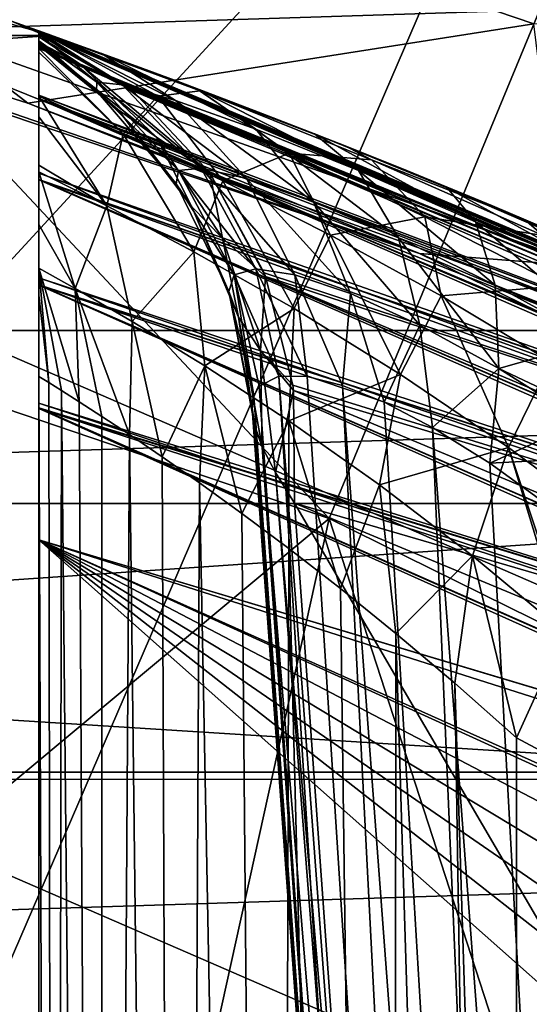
# Model space of a CAD drawing. Header units: metres. Extents: x -25 to 31, y -154 to 31.
# Tile 80 of 110: x 6 to 7, y 15 to 17. Entities that reach past the tile are written whole.
import ezdxf

# ---------------------------------------------------------------- set-up
doc = ezdxf.new("R2010")
doc.units = ezdxf.units.M
doc.layers.add('solid_FIT-WB-M-WASTE', color=7, linetype='CONTINUOUS')

msp = doc.modelspace()

# ---------------------------------------------------------------- linework, layer by layer
at = {"layer": 'solid_FIT-WB-M-WASTE'}
for points in [[(2.257359, 6.5, 155.550003), (5.179343, 19.834927, 155.550003), (7.663042, 19.01388, 155.550003)], [(5.810044, 16.348265, 125), (5.111654, 19.07704, 125), (7.557984, 18.246626, 125)], [(2.257359, 6.5, 155.550003), (7.663042, 19.01388, 155.550003), (10.022118, 17.883154, 155.550003)], [(7.982016, 15.404863, 125), (5.810044, 16.348265, 125), (7.557984, 18.246626, 125)], [(2.257359, 6.5, 155.550003), (10.022118, 17.883154, 155.550003), (12.21831, 16.460951, 155.550003)], [(4.468946, 16.677183, 134.485275), (6.607516, 15.951195, 134.485275), (4.79367, 17.888985, 132.286728)], [(6.607516, 15.951195, 134.485275), (7.087634, 17.110245, 132.286728), (4.79367, 17.888985, 132.286728)], [(4.75843, 17.758535, 119), (7.035678, 16.985508, 119), (9.874989, 17.104008, 119)], [(5.977601, 16.819357, 118.073357), (7.035678, 16.985508, 119), (4.75843, 17.758535, 119)], [(4.815895, 17.188066, 118.073357), (5.977601, 16.819357, 118.073357), (4.75843, 17.758535, 119)], [(6.027803, 16.960703, 92.5), (3.662181, 17.623518, 92.5), (-6.027813, 16.960701, 92.5)], [(6.027803, 16.960703, 92.5), (5.942957, 16.990623, 112), (3.662181, 17.623518, 92.5)], [(4.841361, 17.297005, 112.273865), (6.79702, 16.505241, 112.526779), (4.596361, 17.248072, 112.526779)], [(4.841361, 17.297005, 112.273865), (7.149317, 16.477634, 112.273865), (6.79702, 16.505241, 112.526779)], [(5.942957, 16.990623, 112), (7.149317, 16.477634, 112.273865), (4.841361, 17.297005, 112.273865)], [(4.596361, 17.248072, 112.526779), (6.79702, 16.505241, 112.526779), (4.815895, 17.188066, 118.073357)], [(-13.891693, 16.343906, 158.550003), (12.816263, 17.200171, 158.550003), (-12.816052, 17.200329, 158.550003)], [(-13.891693, 16.343906, 158.550003), (13.891881, 16.343748, 158.550003), (12.816263, 17.200171, 158.550003)], [(6.79702, 16.505241, 112.526779), (5.977601, 16.819357, 118.073357), (4.815895, 17.188066, 118.073357)], [(6.607516, 15.951195, 134.485275), (8.633031, 14.952279, 134.485275), (7.087634, 17.110245, 132.286728)], [(20.144451, 14.635951, -5), (-20.144436, 14.635973, -5), (-18.151312, 17.045227, -5)], [(20.144451, 14.635951, -5), (-18.151312, 17.045227, -5), (18.151327, 17.045212, -5)], [(5.942957, 16.990623, 112), (8.195437, 16.026066, 112), (7.149317, 16.477634, 112.273865)], [(6.027803, 16.960703, 92.5), (8.195437, 16.026066, 112), (5.942957, 16.990623, 112)], [(5.977601, 16.819357, 118.073357), (7.11145, 16.372227, 118.073357), (7.035678, 16.985508, 119)], [(6, 16.97057, 27.882502), (6, 16.970562, 64), (6, 7.5, 21.297073)], [(6, 16.969774, 27.779026), (6, 16.97057, 27.882502), (6, 7.5, 21.297073)], [(7.890451, 16.178404, 32.735973), (6, 16.970562, 64), (6, 16.97057, 27.882502)], [(6, 16.967407, 27.678593), (6, 16.97057, 27.882502), (6, 16.969774, 27.779026)], [(7.890451, 16.178404, 32.735973), (6, 16.97057, 27.882502), (6, 16.967407, 27.678593)], [(6, 16.970564, 25.953226), (6, 7.832407, 16.241262), (6, 7.5, 15.323547)], [(6, 16.970562, 9.990711), (6, 16.970564, 25.953226), (6, 7.5, 15.323547)], [(6, 16.970564, 25.953226), (6, 8.095689, 17.126072), (6, 7.832407, 16.241262)], [(6, 16.970564, 25.953226), (6, 8.281941, 17.921276), (6, 8.095689, 17.126072)], [(6, 16.970564, 25.953226), (6, 8.397503, 18.59774), (6, 8.281941, 17.921276)], [(6, 16.970564, 25.953226), (6, 8.456539, 19.151047), (6, 8.397503, 18.59774)], [(6, 16.970564, 25.953226), (6, 8.47481, 19.610033), (6, 8.456539, 19.151047)], [(6, 16.970564, 25.953226), (6, 8.462421, 19.986973), (6, 8.47481, 19.610033)], [(6, 16.970564, 25.953226), (6, 8.428571, 20.285849), (6, 8.462421, 19.986973)], [(6, 16.970564, 25.953226), (6, 8.380557, 20.523214), (6, 8.428571, 20.285849)], [(6, 16.970564, 25.953226), (6, 8.323871, 20.710522), (6, 8.380557, 20.523214)], [(6, 16.970564, 25.953226), (6, 8.262062, 20.858238), (6, 8.323871, 20.710522)], [(6, 16.970564, 25.953226), (6, 8.197357, 20.974804), (6, 8.262062, 20.858238)], [(6, 16.970564, 25.953226), (6, 8.131345, 21.066399), (6, 8.197357, 20.974804)], [(6, 16.970564, 25.953226), (6, 8.064062, 21.138859), (6, 8.131345, 21.066399)], [(6, 16.970564, 25.953226), (6, 7.99537, 21.195856), (6, 8.064062, 21.138859)], [(6, 16.970564, 25.953226), (6, 7.924429, 21.240139), (6, 7.99537, 21.195856)], [(6, 16.970564, 25.953226), (6, 7.850692, 21.273109), (6, 7.924429, 21.240139)], [(6, 16.970564, 25.953226), (6, 7.772758, 21.295694), (6, 7.850692, 21.273109)], [(6, 16.970564, 25.953226), (6, 7.689789, 21.307812), (6, 7.772758, 21.295694)], [(6, 16.970564, 25.953226), (6, 7.599678, 21.308838), (6, 7.689789, 21.307812)], [(6, 16.970564, 25.953226), (6, 7.5, 21.297073), (6, 7.599678, 21.308838)], [(6, 16.970564, 25.953226), (6, 16.969193, 26.060637), (6, 7.5, 21.297073)], [(6.094477, 16.936863, 25.801241), (6, 16.969193, 26.060637), (6, 16.970564, 25.953226)], [(6.297727, 16.862343, 10.200868), (6, 16.970564, 25.953226), (6, 16.970562, 9.990711)], [(6.094477, 16.936863, 25.801241), (6, 16.970564, 25.953226), (6.297727, 16.862343, 10.200868)], [(6, 7.5, 8.5), (6, 16.970562, 9.990711), (6, 7.5, 15.323547)], [(6, 16.970562, 64), (6, 16.936794, 64.250305), (6, 7.5, 21.297073)], [(8.058058, 16.095581, 64), (6, 16.936794, 64.250305), (6, 16.970562, 64)], [(7.890451, 16.178404, 32.735973), (8.002034, 16.123507, 33.023846), (6, 16.970562, 64)], [(8.058058, 16.095581, 64), (6, 16.970562, 64), (8.002034, 16.123507, 33.023846)], [(6, 7.5, 8.5), (6, 16.970282, 9.963357), (6, 16.970562, 9.990711)], [(6.337575, 16.845314, 10.152719), (6, 16.970562, 9.990711), (6, 16.970282, 9.963357)], [(6.337575, 16.845314, 10.152719), (6.297727, 16.862343, 10.200868), (6, 16.970562, 9.990711)], [(6, 7.5, 69.599998), (6, 16.970562, 75.5), (6, 16.936794, 75.750305)], [(8.252726, 15.996641, 75.5), (6, 16.936794, 75.750305), (6, 16.970562, 75.5)], [(6, 7.5, 69.599998), (6, 16.970562, 71), (6, 16.970562, 75.5)], [(8.058059, 16.095579, 71), (6, 16.970562, 75.5), (6, 16.970562, 71)], [(8.252726, 15.996641, 75.5), (6, 16.970562, 75.5), (8.058059, 16.095579, 71)], [(6, 16.93471, 70.74221), (6, 16.970562, 71), (6, 16.9368, 70.74971)], [(6, 7.5, 69.599998), (6, 16.9368, 70.74971), (6, 16.970562, 71)], [(8.058059, 16.095579, 71), (6, 16.970562, 71), (6, 16.93471, 70.74221)], [(6, 7.5, 8.5), (6, 16.934076, 9.64859), (6, 16.970282, 9.963357)], [(6.249288, 16.833731, 9.832129), (6, 16.970282, 9.963357), (6, 16.934076, 9.64859)], [(6.249288, 16.833731, 9.832129), (6.337575, 16.845314, 10.152719), (6, 16.970282, 9.963357)], [(6, 16.967407, 27.678593), (6, 16.969774, 27.779026), (6, 7.5, 21.297073)], [(6, 16.969193, 26.060637), (6, 16.963467, 26.21456), (6, 7.5, 21.297073)], [(6.175289, 16.857597, 26.233576), (6, 16.963467, 26.21456), (6, 16.969193, 26.060637)], [(6.131632, 16.923063, 25.794216), (6, 16.969193, 26.060637), (6.094477, 16.936863, 25.801241)], [(6.286619, 16.824955, 25.978813), (6, 16.969193, 26.060637), (6.131632, 16.923063, 25.794216)], [(6.286619, 16.824955, 25.978813), (6.175289, 16.857597, 26.233576), (6, 16.969193, 26.060637)], [(6, 16.958092, 27.459082), (6, 16.967407, 27.678593), (6, 7.5, 21.297073)], [(6.193464, 16.848454, 27.591711), (6, 16.967407, 27.678593), (6, 16.958092, 27.459082)], [(6.193464, 16.848454, 27.591711), (7.890451, 16.178404, 32.735973), (6, 16.967407, 27.678593)], [(6.027803, 16.960703, 92.5), (-6.027813, 16.960701, 92.5), (-8.281183, 15.981927, 92.5)], [(8.281161, 15.981938, 92.5), (6.027803, 16.960703, 92.5), (-8.281183, 15.981927, 92.5)], [(6, 16.963467, 26.21456), (6, 16.949488, 26.477615), (6, 7.5, 21.297073)], [(6.12178, 16.863577, 26.504082), (6, 16.949488, 26.477615), (6, 16.963467, 26.21456)], [(6.175289, 16.857597, 26.233576), (6.12178, 16.863577, 26.504082), (6, 16.963467, 26.21456)], [(6, 16.947163, 27.238468), (6, 16.958092, 27.459082), (6, 7.5, 21.297073)], [(6.084506, 16.902645, 27.387388), (6, 16.958092, 27.459082), (6, 16.947163, 27.238468)], [(6.193464, 16.848454, 27.591711), (6, 16.958092, 27.459082), (6.084506, 16.902645, 27.387388)], [(6, 16.949488, 26.477615), (6, 16.93903, 26.748415), (6, 7.5, 21.297073)], [(6.121058, 16.845398, 26.775297), (6, 16.93903, 26.748415), (6, 16.949488, 26.477615)], [(6.12178, 16.863577, 26.504082), (6.121058, 16.845398, 26.775297), (6, 16.949488, 26.477615)], [(6, 16.944317, 27.173008), (6, 16.947163, 27.238468), (6, 7.5, 21.297073)], [(6.084506, 16.902645, 27.387388), (6, 16.947163, 27.238468), (6, 16.944317, 27.173008)], [(8.281161, 15.981938, 92.5), (8.195437, 16.026066, 112), (6.027803, 16.960703, 92.5)], [(6, 16.939667, 27.03245), (6, 16.944317, 27.173008), (6, 7.5, 21.297073)], [(6.165399, 16.806005, 27.036936), (6, 16.944317, 27.173008), (6, 16.939667, 27.03245)], [(6.246795, 16.748125, 27.282566), (6.084506, 16.902645, 27.387388), (6, 16.944317, 27.173008)], [(6.165399, 16.806005, 27.036936), (6.246795, 16.748125, 27.282566), (6, 16.944317, 27.173008)], [(6, 16.93903, 26.748415), (6, 16.939667, 27.03245), (6, 7.5, 21.297073)], [(6.121058, 16.845398, 26.775297), (6, 16.939667, 27.03245), (6, 16.93903, 26.748415)], [(6.121058, 16.845398, 26.775297), (6.165399, 16.806005, 27.036936), (6, 16.939667, 27.03245)], [(6, 7.5, 69.599998), (6, 16.93471, 70.74221), (6, 16.9368, 70.74971)], [(6, 16.936794, 64.250305), (6, 16.934422, 64.258797), (6, 7.5, 21.297073)], [(8.058058, 16.095581, 64), (6, 16.934422, 64.258797), (6, 16.936794, 64.250305)], [(6, 7.5, 69.599998), (6, 16.936794, 75.750305), (6, 16.934422, 75.758797)], [(8.252726, 15.996641, 75.5), (6, 16.934422, 75.758797), (6, 16.936794, 75.750305)], [(6, 16.828829, 70.50071), (6, 16.93471, 70.74221), (6, 16.836487, 70.513443)], [(6, 7.5, 69.599998), (6, 16.836487, 70.513443), (6, 16.93471, 70.74221)], [(8.052336, 16.060638, 70.742195), (6, 16.93471, 70.74221), (6, 16.828829, 70.50071)], [(8.052336, 16.060638, 70.742195), (8.058059, 16.095579, 71), (6, 16.93471, 70.74221)], [(6, 16.934422, 64.258797), (6, 16.836475, 64.48658), (6, 7.5, 21.297073)], [(8.05232, 16.060343, 64.25882), (6, 16.836475, 64.48658), (6, 16.934422, 64.258797)], [(8.05232, 16.060343, 64.25882), (6, 16.934422, 64.258797), (8.058058, 16.095581, 64)], [(6, 7.5, 69.599998), (6, 16.934422, 75.758797), (6, 16.836475, 75.98658)], [(8.246222, 15.961651, 75.75882), (6, 16.836475, 75.98658), (6, 16.934422, 75.758797)], [(8.246222, 15.961651, 75.75882), (6, 16.934422, 75.758797), (8.252726, 15.996641, 75.5)], [(6, 7.5, 8.5), (6, 16.926023, 9.612659), (6, 16.934076, 9.64859)], [(6.177011, 16.755312, 9.509805), (6, 16.934076, 9.64859), (6, 16.926023, 9.612659)], [(6.177011, 16.755312, 9.509805), (6.249288, 16.833731, 9.832129), (6, 16.934076, 9.64859)], [(6, 7.5, 8.5), (6, 16.833948, 9.32887), (6, 16.926023, 9.612659)], [(6.177011, 16.755312, 9.509805), (6, 16.926023, 9.612659), (6, 16.833948, 9.32887)], [(6.204476, 16.896877, 25.659832), (6.094477, 16.936863, 25.801241), (6.297727, 16.862343, 10.200868)], [(6.131632, 16.923063, 25.794216), (6.094477, 16.936863, 25.801241), (6.204476, 16.896877, 25.659832)], [(6.329736, 16.850214, 25.552084), (6.131632, 16.923063, 25.794216), (6.204476, 16.896877, 25.659832)], [(6.454619, 16.764723, 25.758312), (6.131632, 16.923063, 25.794216), (6.329736, 16.850214, 25.552084)], [(6.454619, 16.764723, 25.758312), (6.286619, 16.824955, 25.978813), (6.131632, 16.923063, 25.794216)], [(6.197357, 16.845282, 27.589863), (6.193464, 16.848454, 27.591711), (6.084506, 16.902645, 27.387388)], [(6.357985, 16.674044, 27.50839), (6.197357, 16.845282, 27.589863), (6.084506, 16.902645, 27.387388)], [(6.246795, 16.748125, 27.282566), (6.357985, 16.674044, 27.50839), (6.084506, 16.902645, 27.387388)], [(6.326901, 16.851419, 25.532793), (6.204476, 16.896877, 25.659832), (6.297727, 16.862343, 10.200868)], [(6.329736, 16.850214, 25.552084), (6.204476, 16.896877, 25.659832), (6.326901, 16.851419, 25.532793)], [(6.292428, 16.67882, 26.554914), (6.121058, 16.845398, 26.775297), (6.12178, 16.863577, 26.504082)], [(6.340192, 16.683519, 26.324915), (6.12178, 16.863577, 26.504082), (6.175289, 16.857597, 26.233576)], [(6.292428, 16.67882, 26.554914), (6.12178, 16.863577, 26.504082), (6.340192, 16.683519, 26.324915)], [(6.287857, 16.65086, 26.788424), (6.165399, 16.806005, 27.036936), (6.121058, 16.845398, 26.775297)], [(6.287857, 16.65086, 26.788424), (6.121058, 16.845398, 26.775297), (6.292428, 16.67882, 26.554914)], [(6.434735, 16.66213, 26.110676), (6.175289, 16.857597, 26.233576), (6.286619, 16.824955, 25.978813)], [(6.340192, 16.683519, 26.324915), (6.175289, 16.857597, 26.233576), (6.434735, 16.66213, 26.110676)], [(6.197357, 16.845282, 27.589863), (7.890451, 16.178404, 32.735973), (6.193464, 16.848454, 27.591711)], [(8.072897, 16.057899, 32.641575), (7.890451, 16.178404, 32.735973), (6.197357, 16.845282, 27.589863)], [(8.072897, 16.057899, 32.641575), (6.197357, 16.845282, 27.589863), (6.357985, 16.674044, 27.50839)], [(6.249288, 16.833731, 9.832129), (6.523983, 16.714935, 9.96013), (6.337575, 16.845314, 10.152719)], [(6.337575, 16.845314, 10.152719), (6.640996, 16.730127, 10.362799), (6.297727, 16.862343, 10.200868)], [(6.326901, 16.851419, 25.532793), (6.297727, 16.862343, 10.200868), (6.640996, 16.730127, 10.362799)], [(6.460205, 16.800766, 25.420877), (6.326901, 16.851419, 25.532793), (6.640996, 16.730127, 10.362799)], [(6.329736, 16.850214, 25.552084), (6.326901, 16.851419, 25.532793), (6.460205, 16.800766, 25.420877)], [(6.577163, 16.755049, 25.366804), (6.329736, 16.850214, 25.552084), (6.460205, 16.800766, 25.420877)], [(6.669496, 16.678623, 25.589806), (6.329736, 16.850214, 25.552084), (6.577163, 16.755049, 25.366804)], [(6.669496, 16.678623, 25.589806), (6.454619, 16.764723, 25.758312), (6.329736, 16.850214, 25.552084)], [(6.337575, 16.845314, 10.152719), (6.696426, 16.700891, 10.262306), (6.640996, 16.730127, 10.362799)], [(6.523983, 16.714935, 9.96013), (6.696426, 16.700891, 10.262306), (6.337575, 16.845314, 10.152719)], [(6, 7.5, 69.599998), (6, 16.828829, 70.50071), (6, 16.836487, 70.513443)], [(6, 16.836475, 64.48658), (6, 16.828274, 64.500191), (6, 7.5, 21.297073)], [(8.05232, 16.060343, 64.25882), (6, 16.828274, 64.500191), (6, 16.836475, 64.48658)], [(6, 7.5, 69.599998), (6, 16.836475, 75.98658), (6, 16.828274, 76.000191)], [(8.246222, 15.961651, 75.75882), (6, 16.828274, 76.000191), (6, 16.836475, 75.98658)], [(6, 7.5, 8.5), (6, 16.790676, 9.232161), (6, 16.833948, 9.32887)], [(6.142481, 16.604984, 9.237625), (6, 16.833948, 9.32887), (6, 16.790676, 9.232161)], [(6.142481, 16.604984, 9.237625), (6.177011, 16.755312, 9.509805), (6, 16.833948, 9.32887)], [(6, 16.660013, 70.293304), (6, 16.828829, 70.50071), (6, 16.673216, 70.305962)], [(6, 7.5, 69.599998), (6, 16.673216, 70.305962), (6, 16.828829, 70.50071)], [(8.034877, 15.957746, 70.500679), (6, 16.828829, 70.50071), (6, 16.660013, 70.293304)], [(8.052336, 16.060638, 70.742195), (6, 16.828829, 70.50071), (8.034877, 15.957746, 70.500679)], [(6, 16.828274, 64.500191), (6, 16.673208, 64.694046), (6, 7.5, 21.297073)], [(8.034812, 15.957192, 64.500229), (6, 16.673208, 64.694046), (6, 16.828274, 64.500191)], [(8.034812, 15.957192, 64.500229), (6, 16.828274, 64.500191), (8.05232, 16.060343, 64.25882)], [(6, 7.5, 69.599998), (6, 16.828274, 76.000191), (6, 16.673208, 76.194046)], [(8.226471, 15.859236, 76.000229), (6, 16.673208, 76.194046), (6, 16.828274, 76.000191)], [(8.226471, 15.859236, 76.000229), (6, 16.828274, 76.000191), (8.246222, 15.961651, 75.75882)], [(6.177011, 16.755312, 9.509805), (6.385279, 16.65704, 9.65382), (6.249288, 16.833731, 9.832129)], [(6.385279, 16.65704, 9.65382), (6.523983, 16.714935, 9.96013), (6.249288, 16.833731, 9.832129)], [(6.574844, 16.613188, 25.926891), (6.286619, 16.824955, 25.978813), (6.454619, 16.764723, 25.758312)], [(6.434735, 16.66213, 26.110676), (6.286619, 16.824955, 25.978813), (6.574844, 16.613188, 25.926891)], [(6.79702, 16.505241, 112.526779), (7.11145, 16.372227, 118.073357), (5.977601, 16.819357, 118.073357)], [(6.320718, 16.602758, 27.01676), (6.246795, 16.748125, 27.282566), (6.165399, 16.806005, 27.036936)], [(6.320718, 16.602758, 27.01676), (6.165399, 16.806005, 27.036936), (6.287857, 16.65086, 26.788424)], [(6, 7.5, 8.5), (6, 16.689499, 9.046185), (6, 16.790676, 9.232161)], [(6.142481, 16.604984, 9.237625), (6, 16.790676, 9.232161), (6, 16.689499, 9.046185)], [(6.607348, 16.743444, 25.321735), (6.460205, 16.800766, 25.420877), (6.640996, 16.730127, 10.362799)], [(6.577163, 16.755049, 25.366804), (6.460205, 16.800766, 25.420877), (6.607348, 16.743444, 25.321735)], [(6.752743, 16.537626, 25.787352), (6.454619, 16.764723, 25.758312), (6.669496, 16.678623, 25.589806)], [(6.574844, 16.613188, 25.926891), (6.454619, 16.764723, 25.758312), (6.752743, 16.537626, 25.787352)], [(6.142481, 16.604984, 9.237625), (6.324962, 16.508663, 9.410977), (6.177011, 16.755312, 9.509805)], [(6.324962, 16.508663, 9.410977), (6.385279, 16.65704, 9.65382), (6.177011, 16.755312, 9.509805)], [(6.384898, 16.537338, 27.234217), (6.357985, 16.674044, 27.50839), (6.246795, 16.748125, 27.282566)], [(6.384898, 16.537338, 27.234217), (6.246795, 16.748125, 27.282566), (6.320718, 16.602758, 27.01676)], [(6.577163, 16.755049, 25.366804), (6.607348, 16.743444, 25.321735), (6.771819, 16.677605, 25.235149)], [(6.855003, 16.642399, 25.249374), (6.577163, 16.755049, 25.366804), (6.771819, 16.677605, 25.235149)], [(6.914042, 16.571119, 25.48439), (6.577163, 16.755049, 25.366804), (6.855003, 16.642399, 25.249374)], [(6.914042, 16.571119, 25.48439), (6.669496, 16.678623, 25.589806), (6.577163, 16.755049, 25.366804)], [(6.771819, 16.677605, 25.235149), (6.607348, 16.743444, 25.321735), (6.640996, 16.730127, 10.362799)], [(6.696426, 16.700891, 10.262306), (7.017399, 16.575769, 10.465006), (6.640996, 16.730127, 10.362799)], [(6.771819, 16.677605, 25.235149), (6.640996, 16.730127, 10.362799), (7.017399, 16.575769, 10.465006)], [(6.385279, 16.65704, 9.65382), (6.610246, 16.543079, 9.753076), (6.523983, 16.714935, 9.96013)], [(6.523983, 16.714935, 9.96013), (6.808212, 16.581726, 10.030323), (6.696426, 16.700891, 10.262306)], [(6.610246, 16.543079, 9.753076), (6.808212, 16.581726, 10.030323), (6.523983, 16.714935, 9.96013)], [(6.696426, 16.700891, 10.262306), (7.05544, 16.542643, 10.294396), (7.017399, 16.575769, 10.465006)], [(6.808212, 16.581726, 10.030323), (7.05544, 16.542643, 10.294396), (6.696426, 16.700891, 10.262306)], [(6, 7.5, 8.5), (6, 16.67597, 9.024271), (6, 16.689499, 9.046185)], [(6.142481, 16.604984, 9.237625), (6, 16.689499, 9.046185), (6, 16.67597, 9.024271)], [(6.287857, 16.65086, 26.788424), (6.292428, 16.67882, 26.554914), (6.408751, 16.460243, 26.596455)], [(6.292428, 16.67882, 26.554914), (6.340192, 16.683519, 26.324915), (6.454011, 16.472969, 26.400721)], [(6.292428, 16.67882, 26.554914), (6.454011, 16.472969, 26.400721), (6.408751, 16.460243, 26.596455)], [(6.340192, 16.683519, 26.324915), (6.53563, 16.460588, 26.221272), (6.454011, 16.472969, 26.400721)], [(6.340192, 16.683519, 26.324915), (6.434735, 16.66213, 26.110676), (6.53563, 16.460588, 26.221272)], [(6.955067, 16.439032, 25.700504), (6.669496, 16.678623, 25.589806), (6.914042, 16.571119, 25.48439)], [(6.752743, 16.537626, 25.787352), (6.669496, 16.678623, 25.589806), (6.955067, 16.439032, 25.700504)], [(5.274819, 14.840444, 136.5), (6.607516, 15.951195, 134.485275), (4.468946, 16.677183, 134.485275)], [(6, 7.5, 8.5), (6, 16.565613, 8.862829), (6, 16.67597, 9.024271)], [(6.076583, 16.431932, 8.957218), (6, 16.67597, 9.024271), (6, 16.565613, 8.862829)], [(6.076583, 16.431932, 8.957218), (6.142481, 16.604984, 9.237625), (6, 16.67597, 9.024271)], [(6, 7.5, 69.599998), (6, 16.660013, 70.293304), (6, 16.673216, 70.305962)], [(6, 16.673208, 64.694046), (6, 16.659227, 64.707436), (6, 7.5, 21.297073)], [(8.034812, 15.957192, 64.500229), (6, 16.659227, 64.707436), (6, 16.673208, 64.694046)], [(6, 7.5, 69.599998), (6, 16.673208, 76.194046), (6, 16.659227, 76.207436)], [(8.226471, 15.859236, 76.000229), (6, 16.659227, 76.207436), (6, 16.673208, 76.194046)], [(6, 16.439571, 70.134132), (6, 16.660013, 70.293304), (6, 16.454334, 70.142296)], [(6, 7.5, 69.599998), (6, 16.454334, 70.142296), (6, 16.660013, 70.293304)], [(8.006743, 15.793762, 70.293152), (6, 16.660013, 70.293304), (6, 16.439571, 70.134132)], [(8.034877, 15.957746, 70.500679), (6, 16.660013, 70.293304), (8.006743, 15.793762, 70.293152)], [(6, 16.659227, 64.707436), (6, 16.454334, 64.857704), (6, 7.5, 21.297073)], [(8.006683, 15.793081, 64.707481), (6, 16.454334, 64.857704), (6, 16.659227, 64.707436)], [(8.006683, 15.793081, 64.707481), (6, 16.659227, 64.707436), (8.034812, 15.957192, 64.500229)], [(6, 7.5, 69.599998), (6, 16.659227, 76.207436), (6, 16.454334, 76.357704)], [(8.194776, 15.696311, 76.207474), (6, 16.454334, 76.357704), (6, 16.659227, 76.207436)], [(8.194776, 15.696311, 76.207474), (6, 16.659227, 76.207436), (8.226471, 15.859236, 76.000229)], [(6.474761, 16.456953, 27.43722), (6.357985, 16.674044, 27.50839), (6.384898, 16.537338, 27.234217)], [(6.471781, 16.464655, 27.439314), (6.357985, 16.674044, 27.50839), (6.474761, 16.456953, 27.43722)], [(8.226993, 15.88507, 32.554306), (6.357985, 16.674044, 27.50839), (6.471781, 16.464655, 27.439314)], [(8.226993, 15.88507, 32.554306), (8.072897, 16.057899, 32.641575), (6.357985, 16.674044, 27.50839)], [(6.434735, 16.66213, 26.110676), (6.652171, 16.421183, 26.068958), (6.53563, 16.460588, 26.221272)], [(6.434735, 16.66213, 26.110676), (6.574844, 16.613188, 25.926891), (6.652171, 16.421183, 26.068958)], [(6.949166, 16.60449, 25.165478), (6.771819, 16.677605, 25.235149), (7.017399, 16.575769, 10.465006)], [(6.855003, 16.642399, 25.249374), (6.771819, 16.677605, 25.235149), (6.949166, 16.60449, 25.165478)], [(6.287857, 16.65086, 26.788424), (6.408751, 16.460243, 26.596455), (6.397902, 16.425444, 26.79895)], [(6.320718, 16.602758, 27.01676), (6.287857, 16.65086, 26.788424), (6.397902, 16.425444, 26.79895)], [(6.324962, 16.508663, 9.410977), (6.534219, 16.389843, 9.537092), (6.385279, 16.65704, 9.65382)], [(6.534219, 16.389843, 9.537092), (6.610246, 16.543079, 9.753076), (6.385279, 16.65704, 9.65382)], [(7.14316, 16.517908, 25.200769), (6.855003, 16.642399, 25.249374), (6.949166, 16.60449, 25.165478)], [(7.164978, 16.472555, 25.379042), (6.855003, 16.642399, 25.249374), (7.14316, 16.517908, 25.200769)], [(7.164978, 16.472555, 25.379042), (6.914042, 16.571119, 25.48439), (6.855003, 16.642399, 25.249374)], [(6.076583, 16.431932, 8.957218), (6.195412, 16.363125, 9.144638), (6.142481, 16.604984, 9.237625)], [(6.195412, 16.363125, 9.144638), (6.324962, 16.508663, 9.410977), (6.142481, 16.604984, 9.237625)], [(6.320718, 16.602758, 27.01676), (6.397902, 16.425444, 26.79895), (6.417799, 16.371759, 27.00099)], [(6.384898, 16.537338, 27.234217), (6.320718, 16.602758, 27.01676), (6.417799, 16.371759, 27.00099)], [(6.574844, 16.613188, 25.926891), (6.797779, 16.354937, 25.953552), (6.652171, 16.421183, 26.068958)], [(6.574844, 16.613188, 25.926891), (6.752743, 16.537626, 25.787352), (6.797779, 16.354937, 25.953552)], [(7.128129, 16.528454, 25.116379), (6.949166, 16.60449, 25.165478), (7.017399, 16.575769, 10.465006)], [(7.14316, 16.517908, 25.200769), (6.949166, 16.60449, 25.165478), (7.128129, 16.528454, 25.116379)], [(6.610246, 16.543079, 9.753076), (6.841797, 16.416187, 9.807551), (6.808212, 16.581726, 10.030323)], [(6.808212, 16.581726, 10.030323), (7.089797, 16.437725, 10.045504), (7.05544, 16.542643, 10.294396)], [(6.841797, 16.416187, 9.807551), (7.089797, 16.437725, 10.045504), (6.808212, 16.581726, 10.030323)], [(7.05544, 16.542643, 10.294396), (7.213372, 16.49143, 10.491202), (7.017399, 16.575769, 10.465006)], [(7.128129, 16.528454, 25.116379), (7.017399, 16.575769, 10.465006), (7.213372, 16.49143, 10.491202)], [(6, 7.5, 8.5), (6, 16.474653, 8.747115), (6, 16.565613, 8.862829)], [(6.076583, 16.431932, 8.957218), (6, 16.565613, 8.862829), (6, 16.474653, 8.747115)], [(7.164978, 16.472555, 25.379042), (7.16933, 16.448006, 25.443401), (6.914042, 16.571119, 25.48439)], [(7.170042, 16.353308, 25.622375), (6.914042, 16.571119, 25.48439), (7.16933, 16.448006, 25.443401)], [(7.170042, 16.353308, 25.622375), (6.955067, 16.439032, 25.700504), (6.914042, 16.571119, 25.48439)], [(6.384898, 16.537338, 27.234217), (6.417799, 16.371759, 27.00099), (6.464306, 16.302015, 27.197445)], [(6.474761, 16.456953, 27.43722), (6.384898, 16.537338, 27.234217), (6.464306, 16.302015, 27.197445)], [(6.534219, 16.389843, 9.537092), (6.757324, 16.252096, 9.613855), (6.610246, 16.543079, 9.753076)], [(6.757324, 16.252096, 9.613855), (6.841797, 16.416187, 9.807551), (6.610246, 16.543079, 9.753076)], [(6.752743, 16.537626, 25.787352), (6.962936, 16.264519, 25.880814), (6.797779, 16.354937, 25.953552)], [(6.752743, 16.537626, 25.787352), (6.955067, 16.439032, 25.700504), (6.962936, 16.264519, 25.880814)], [(6.195412, 16.363125, 9.144638), (6.347644, 16.270006, 9.299294), (6.324962, 16.508663, 9.410977)], [(6.347644, 16.270006, 9.299294), (6.534219, 16.389843, 9.537092), (6.324962, 16.508663, 9.410977)], [(6.79702, 16.505241, 112.526779), (8.882597, 15.482958, 112.526779), (7.11145, 16.372227, 118.073357)], [(7.149317, 16.477634, 112.273865), (8.882597, 15.482958, 112.526779), (6.79702, 16.505241, 112.526779)], [(6, 7.5, 8.5), (6, 16.418022, 8.680677), (6, 16.474653, 8.747115)], [(6.021062, 16.235065, 8.704158), (6, 16.474653, 8.747115), (6, 16.418022, 8.680677)], [(6.084434, 16.195148, 8.902168), (6.076583, 16.431932, 8.957218), (6, 16.474653, 8.747115)], [(6.04744, 16.218576, 8.804352), (6.084434, 16.195148, 8.902168), (6, 16.474653, 8.747115)], [(6.021062, 16.235065, 8.704158), (6.04744, 16.218576, 8.804352), (6, 16.474653, 8.747115)], [(6.408751, 16.460243, 26.596455), (6.454011, 16.472969, 26.400721), (6.502379, 16.24839, 26.482462)], [(6.454011, 16.472969, 26.400721), (6.5619, 16.247808, 26.343201), (6.502379, 16.24839, 26.482462)], [(6.454011, 16.472969, 26.400721), (6.53563, 16.460588, 26.221272), (6.5619, 16.247808, 26.343201)], [(2.257359, 6.5, 154.050003), (12.21831, 16.460951, 155.550003), (12.21831, 16.460951, 154.050003)], [(2.257359, 6.5, 155.550003), (12.21831, 16.460951, 155.550003), (2.257359, 6.5, 154.050003)], [(6.5, 6.5, 154.050003), (2.257359, 6.5, 154.050003), (12.21831, 16.460951, 154.050003)], [(6, 16.454334, 64.857704), (6, 16.438608, 64.866386), (6, 7.5, 21.297073)], [(8.006683, 15.793081, 64.707481), (6, 16.438608, 64.866386), (6, 16.454334, 64.857704)], [(6, 7.5, 69.599998), (6, 16.454334, 76.357704), (6, 16.438608, 76.366386)], [(8.194776, 15.696311, 76.207474), (6, 16.438608, 76.366386), (6, 16.454334, 76.357704)], [(6, 7.5, 69.599998), (6, 16.439571, 70.134132), (6, 16.454334, 70.142296)], [(6.397902, 16.425444, 26.79895), (6.408751, 16.460243, 26.596455), (6.450151, 16.207527, 26.749886)], [(6.408751, 16.460243, 26.596455), (6.461409, 16.227558, 26.652325), (6.450151, 16.207527, 26.749886)], [(6.408751, 16.460243, 26.596455), (6.502379, 16.24839, 26.482462), (6.461409, 16.227558, 26.652325)], [(6.474761, 16.456953, 27.43722), (6.464306, 16.302015, 27.197445), (6.532069, 16.229477, 27.386705)], [(8.226993, 15.88507, 32.554306), (6.471781, 16.464655, 27.439314), (6.474761, 16.456953, 27.43722)], [(8.33418, 15.673388, 32.477276), (6.474761, 16.456953, 27.43722), (6.532069, 16.229477, 27.386705)], [(8.33418, 15.673388, 32.477276), (8.226993, 15.88507, 32.554306), (6.474761, 16.456953, 27.43722)], [(6.5, 6.5, 154.050003), (12.21831, 16.460951, 154.050003), (16.460951, 12.21831, 154.050003)], [(6.53563, 16.460588, 26.221272), (6.635788, 16.229317, 26.229511), (6.5619, 16.247808, 26.343201)], [(6.53563, 16.460588, 26.221272), (6.652171, 16.421183, 26.068958), (6.635788, 16.229317, 26.229511)], [(6, 16.182323, 70.034081), (6, 16.439571, 70.134132), (6, 16.192362, 70.036652)], [(6, 14.670464, 70), (6, 16.192362, 70.036652), (6, 16.439571, 70.134132)], [(7.970007, 15.580017, 70.134102), (6, 16.439571, 70.134132), (6, 16.182323, 70.034081)], [(6, 7.5, 69.599998), (6, 14.670464, 70), (6, 16.439571, 70.134132)], [(8.006743, 15.793762, 70.293152), (6, 16.439571, 70.134132), (7.970007, 15.580017, 70.134102)], [(6, 16.438608, 64.866386), (6, 16.192364, 64.963348), (6, 7.5, 21.297073)], [(7.969864, 15.579071, 64.866417), (6, 16.192364, 64.963348), (6, 16.438608, 64.866386)], [(7.969864, 15.579071, 64.866417), (6, 16.438608, 64.866386), (8.006683, 15.793081, 64.707481)], [(6, 7.5, 69.599998), (6, 16.438608, 76.366386), (6, 16.192364, 76.463348)], [(8.153308, 15.483854, 76.366417), (6, 16.192364, 76.463348), (6, 16.438608, 76.366386)], [(8.153308, 15.483854, 76.366417), (6, 16.438608, 76.366386), (8.194776, 15.696311, 76.207474)], [(6.189981, 16.126261, 9.086403), (6.195412, 16.363125, 9.144638), (6.076583, 16.431932, 8.957218)], [(6.131998, 16.164478, 8.99656), (6.189981, 16.126261, 9.086403), (6.076583, 16.431932, 8.957218)], [(6.084434, 16.195148, 8.902168), (6.131998, 16.164478, 8.99656), (6.076583, 16.431932, 8.957218)], [(6.841797, 16.416187, 9.807551), (7.071047, 16.279404, 9.819427), (7.089797, 16.437725, 10.045504)], [(6.955067, 16.439032, 25.700504), (7.167162, 16.322525, 25.66715), (6.962936, 16.264519, 25.880814)], [(7.170042, 16.353308, 25.622375), (7.167162, 16.322525, 25.66715), (6.955067, 16.439032, 25.700504)], [(6, 11.873878, 8.500186), (6, 16.247751, 8.500371), (6, 16.418022, 8.680677)], [(6.021062, 16.235065, 8.704158), (6, 16.418022, 8.680677), (6, 16.247751, 8.500371)], [(6, 7.5, 8.5), (6, 11.873878, 8.500186), (6, 16.418022, 8.680677)], [(6.397902, 16.425444, 26.79895), (6.446616, 16.180111, 26.856031), (6.452108, 16.144575, 26.970469)], [(6.417799, 16.371759, 27.00099), (6.397902, 16.425444, 26.79895), (6.452108, 16.144575, 26.970469)], [(6.397902, 16.425444, 26.79895), (6.450151, 16.207527, 26.749886), (6.446616, 16.180111, 26.856031)], [(6.652171, 16.421183, 26.068958), (6.72277, 16.194193, 26.137388), (6.635788, 16.229317, 26.229511)], [(6.652171, 16.421183, 26.068958), (6.797779, 16.354937, 25.953552), (6.72277, 16.194193, 26.137388)], [(6.757324, 16.252096, 9.613855), (6.982687, 16.099598, 9.642667), (6.841797, 16.416187, 9.807551)], [(6.982687, 16.099598, 9.642667), (7.071047, 16.279404, 9.819427), (6.841797, 16.416187, 9.807551)], [(6.347644, 16.270006, 9.299294), (6.523488, 16.155033, 9.416019), (6.534219, 16.389843, 9.537092)], [(6.523488, 16.155033, 9.416019), (6.757324, 16.252096, 9.613855), (6.534219, 16.389843, 9.537092)], [(6.417799, 16.371759, 27.00099), (6.452108, 16.144575, 26.970469), (6.46792, 16.100283, 27.092445)], [(6.464306, 16.302015, 27.197445), (6.417799, 16.371759, 27.00099), (6.46792, 16.100283, 27.092445)], [(6.189981, 16.126261, 9.086403), (6.258172, 16.080109, 9.170589), (6.195412, 16.363125, 9.144638)], [(6.258172, 16.080109, 9.170589), (6.347644, 16.270006, 9.299294), (6.195412, 16.363125, 9.144638)], [(6.797779, 16.354937, 25.953552), (6.824236, 16.141237, 26.064516), (6.72277, 16.194193, 26.137388)], [(6.797779, 16.354937, 25.953552), (6.962936, 16.264519, 25.880814), (6.824236, 16.141237, 26.064516)], [(-14.910182, 15.420407, 158.550003), (13.891881, 16.343748, 158.550003), (-13.891693, 16.343906, 158.550003)], [(-14.910182, 15.420407, 158.550003), (14.910347, 15.420247, 158.550003), (13.891881, 16.343748, 158.550003)], [(5.810057, 16.348265, 126), (7.982015, 15.404867, 126), (5.475174, 15.406004, 127)], [(5.810057, 16.348265, 126), (5.810044, 16.348265, 125), (7.982016, 15.404863, 125)], [(5.810057, 16.348265, 126), (7.982016, 15.404863, 125), (7.982015, 15.404867, 126)], [(7.167162, 16.322525, 25.66715), (7.142943, 16.179472, 25.828539), (6.962936, 16.264519, 25.880814)], [(6.464306, 16.302015, 27.197445), (6.46792, 16.100283, 27.092445), (6.495221, 16.046734, 27.220766)], [(6.533439, 16.21859, 27.384796), (6.464306, 16.302015, 27.197445), (6.495221, 16.046734, 27.220766)], [(6.532069, 16.229477, 27.386705), (6.464306, 16.302015, 27.197445), (6.533439, 16.21859, 27.384796)], [(6.258172, 16.080109, 9.170589), (6.336577, 16.025475, 9.248244), (6.347644, 16.270006, 9.299294)], [(6.336577, 16.025475, 9.248244), (6.425134, 15.961651, 9.318248), (6.347644, 16.270006, 9.299294)], [(6.425134, 15.961651, 9.318248), (6.523488, 16.155033, 9.416019), (6.347644, 16.270006, 9.299294)], [(6.982687, 16.099598, 9.642667), (7.201016, 15.936802, 9.627254), (7.071047, 16.279404, 9.819427)], [(6.033803, 7.5, 8.757808), (6, 16.247751, 8.500371), (6, 11.873878, 8.500186)], [(6.033803, 7.5, 8.757808), (6.021062, 16.235065, 8.704158), (6, 16.247751, 8.500371)], [(6.849112, 10.701678, 28.804312), (6.461409, 16.227558, 26.652325), (6.502379, 16.24839, 26.482462)], [(6.924335, 10.617743, 28.568558), (6.502379, 16.24839, 26.482462), (6.5619, 16.247808, 26.343201)], [(6.924335, 10.617743, 28.568558), (6.849112, 10.701678, 28.804312), (6.502379, 16.24839, 26.482462)], [(6.523488, 16.155033, 9.416019), (6.71312, 16.021381, 9.492767), (6.757324, 16.252096, 9.613855)], [(6.924335, 10.617743, 28.568558), (6.5619, 16.247808, 26.343201), (6.635788, 16.229317, 26.229511)], [(6.71312, 16.021381, 9.492767), (6.982687, 16.099598, 9.642667), (6.757324, 16.252096, 9.613855)], [(6.962936, 16.264519, 25.880814), (6.943847, 16.06649, 26.011335), (6.824236, 16.141237, 26.064516)], [(6.962936, 16.264519, 25.880814), (7.137328, 16.154329, 25.851055), (6.943847, 16.06649, 26.011335)], [(7.142943, 16.179472, 25.828539), (7.137328, 16.154329, 25.851055), (6.962936, 16.264519, 25.880814)], [(6.033803, 7.5, 8.757808), (6.04744, 16.218576, 8.804352), (6.021062, 16.235065, 8.704158)], [(6.849112, 10.701678, 28.804312), (6.450151, 16.207527, 26.749886), (6.461409, 16.227558, 26.652325)], [(8.33418, 15.673388, 32.477276), (6.532069, 16.229477, 27.386705), (6.533439, 16.21859, 27.384796)], [(7.061665, 10.547654, 28.357576), (6.635788, 16.229317, 26.229511), (6.72277, 16.194193, 26.137388)], [(7.061665, 10.547654, 28.357576), (6.924335, 10.617743, 28.568558), (6.635788, 16.229317, 26.229511)], [(6.133582, 7.5, 8.99932), (6.04744, 16.218576, 8.804352), (6.033803, 7.5, 8.757808)], [(6.133582, 7.5, 8.99932), (6.084434, 16.195148, 8.902168), (6.04744, 16.218576, 8.804352)], [(6.841132, 10.79373, 29.048744), (6.446616, 16.180111, 26.856031), (6.450151, 16.207527, 26.749886)], [(6.849112, 10.701678, 28.804312), (6.841132, 10.79373, 29.048744), (6.450151, 16.207527, 26.749886)], [(6.533439, 16.21859, 27.384796), (6.495221, 16.046734, 27.220766), (6.534969, 15.983154, 27.353935)], [(8.385818, 15.442732, 32.417198), (6.533439, 16.21859, 27.384796), (6.534969, 15.983154, 27.353935)], [(8.385818, 15.442732, 32.417198), (8.33418, 15.673388, 32.477276), (6.533439, 16.21859, 27.384796)], [(6, 16.192364, 64.963348), (6, 16.181246, 64.966187), (6, 7.5, 21.297073)], [(7.969864, 15.579071, 64.866417), (6, 16.181246, 64.966187), (6, 16.192364, 64.963348)], [(6, 7.5, 69.599998), (6, 16.192364, 76.463348), (6, 16.181246, 76.466187)], [(8.153308, 15.483854, 76.366417), (6, 16.181246, 76.466187), (6, 16.192364, 76.463348)], [(6, 14.670464, 70), (6, 16.182323, 70.034081), (6, 16.192362, 70.036652)], [(6.133582, 7.5, 8.99932), (6.131998, 16.164478, 8.99656), (6.084434, 16.195148, 8.902168)], [(7.061665, 10.547654, 28.357576), (6.72277, 16.194193, 26.137388), (6.824236, 16.141237, 26.064516)], [(6, 14.670464, 70), (6, 15.905973, 70), (6, 16.182323, 70.034081)], [(7.927096, 15.330623, 70.034073), (6, 16.182323, 70.034081), (6, 15.905973, 70)], [(7.970007, 15.580017, 70.134102), (6, 16.182323, 70.034081), (7.927096, 15.330623, 70.034073)], [(6, 16.181246, 64.966187), (6, 15.905973, 65), (6, 7.5, 21.297073)], [(7.926928, 15.329571, 64.966194), (6, 15.905973, 65), (6, 16.181246, 64.966187)], [(7.926928, 15.329571, 64.966194), (6, 16.181246, 64.966187), (7.969864, 15.579071, 64.866417)], [(6, 7.5, 69.599998), (6, 16.181246, 76.466187), (6, 15.905973, 76.5)], [(8.10497, 15.236187, 76.466194), (6, 15.905973, 76.5), (6, 16.181246, 76.466187)], [(8.10497, 15.236187, 76.466194), (6, 16.181246, 76.466187), (8.153308, 15.483854, 76.366417)], [(6.133582, 7.5, 8.99932), (6.189981, 16.126261, 9.086403), (6.131998, 16.164478, 8.99656)], [(6.841132, 10.79373, 29.048744), (6.452108, 16.144575, 26.970469), (6.446616, 16.180111, 26.856031)], [(6.425134, 15.961651, 9.318248), (6.523555, 15.88813, 9.379205), (6.523488, 16.155033, 9.416019)], [(6.841132, 10.79373, 29.048744), (6.46792, 16.100283, 27.092445), (6.452108, 16.144575, 26.970469)], [(6.631203, 15.804491, 9.42951), (6.71312, 16.021381, 9.492767), (6.523488, 16.155033, 9.416019)], [(6.523555, 15.88813, 9.379205), (6.631203, 15.804491, 9.42951), (6.523488, 16.155033, 9.416019)], [(7.137328, 16.154329, 25.851055), (7.117858, 16.075926, 25.912825), (6.943847, 16.06649, 26.011335)], [(6.292523, 7.5, 9.206737), (6.189981, 16.126261, 9.086403), (6.133582, 7.5, 8.99932)], [(6.292523, 7.5, 9.206737), (6.258172, 16.080109, 9.170589), (6.189981, 16.126261, 9.086403)], [(7.251724, 10.496199, 28.185778), (6.824236, 16.141237, 26.064516), (6.943847, 16.06649, 26.011335)], [(7.251724, 10.496199, 28.185778), (7.061665, 10.547654, 28.357576), (6.824236, 16.141237, 26.064516)], [(6.900839, 10.887634, 29.284893), (6.495221, 16.046734, 27.220766), (6.46792, 16.100283, 27.092445)], [(6.841132, 10.79373, 29.048744), (6.900839, 10.887634, 29.284893), (6.46792, 16.100283, 27.092445)], [(6.71312, 16.021381, 9.492767), (6.90769, 15.872775, 9.530028), (6.982687, 16.099598, 9.642667)], [(6.90769, 15.872775, 9.530028), (7.100031, 15.713309, 9.529956), (6.982687, 16.099598, 9.642667)], [(6.982687, 16.099598, 9.642667), (7.100031, 15.713309, 9.529956), (7.106575, 15.727792, 9.534074)], [(6.982687, 16.099598, 9.642667), (7.106575, 15.727792, 9.534074), (7.201016, 15.936802, 9.627254)], [(6.292523, 7.5, 9.206737), (6.336577, 16.025475, 9.248244), (6.258172, 16.080109, 9.170589)], [(7.117858, 16.075926, 25.912825), (7.085655, 15.963785, 25.98241), (6.943847, 16.06649, 26.011335)], [(7.251724, 10.496199, 28.185778), (6.943847, 16.06649, 26.011335), (7.085655, 15.963785, 25.98241)], [(6.495221, 16.046734, 27.220766), (6.900839, 10.887634, 29.284893), (6.717919, 13.435396, 28.319454)], [(6.717919, 13.435396, 28.319454), (6.534969, 15.983154, 27.353935), (6.495221, 16.046734, 27.220766)], [(6.499774, 7.5, 9.365894), (6.336577, 16.025475, 9.248244), (6.292523, 7.5, 9.206737)], [(6.499774, 7.5, 9.365894), (6.425134, 15.961651, 9.318248), (6.336577, 16.025475, 9.248244)], [(6.631203, 15.804491, 9.42951), (6.747244, 15.710552, 9.46753), (6.71312, 16.021381, 9.492767)], [(6.747244, 15.710552, 9.46753), (6.90769, 15.872775, 9.530028), (6.71312, 16.021381, 9.492767)], [(8.281161, 15.981938, 92.5), (-8.281183, 15.981927, 92.5), (-10.380239, 14.705462, 92.5)], [(10.380219, 14.705478, 92.5), (8.281161, 15.981938, 92.5), (-10.380239, 14.705462, 92.5)], [(8.384402, 15.214009, 32.380241), (8.385818, 15.442732, 32.417198), (6.534969, 15.983154, 27.353935)], [(8.550179, 12.537233, 33.324886), (8.384402, 15.214009, 32.380241), (6.534969, 15.983154, 27.353935)], [(8.550179, 12.537233, 33.324886), (6.534969, 15.983154, 27.353935), (6.717919, 13.435396, 28.319454)], [(6.499774, 7.5, 9.365894), (6.523555, 15.88813, 9.379205), (6.425134, 15.961651, 9.318248)], [(5.274819, 14.840444, 136.5), (6.275764, 14.445665, 136.5), (6.607516, 15.951195, 134.485275)], [(6.275764, 14.445665, 136.5), (7.246989, 13.983692, 136.5), (6.607516, 15.951195, 134.485275)], [(7.246989, 13.983692, 136.5), (8.633031, 14.952279, 134.485275), (6.607516, 15.951195, 134.485275)], [(6, 15.905973, 65), (6, 7.5, 65), (6, 7.5, 21.297073)], [(15.067639, 7.871869, 65), (6, 7.5, 65), (6, 15.905973, 65)], [(7.87187, 15.067639, 65), (6, 15.905973, 65), (7.926928, 15.329571, 64.966194)], [(9.640555, 14.00213, 65), (6, 15.905973, 65), (7.87187, 15.067639, 65)], [(11.26882, 12.728459, 65), (6, 15.905973, 65), (9.640555, 14.00213, 65)], [(12.728459, 11.26882, 65), (6, 15.905973, 65), (11.26882, 12.728459, 65)], [(14.00213, 9.640555, 65), (6, 15.905973, 65), (12.728459, 11.26882, 65)], [(15.067639, 7.871869, 65), (6, 15.905973, 65), (14.00213, 9.640555, 65)], [(6, 7.5, 69.599998), (6, 15.905973, 76.5), (6, 14.670464, 76.5)], [(8.051789, 14.972263, 76.5), (6, 14.670464, 76.5), (6, 15.905973, 76.5)], [(8.051789, 14.972263, 76.5), (6, 15.905973, 76.5), (8.10497, 15.236187, 76.466194)], [(7.87187, 15.067639, 70), (6, 15.905973, 70), (6, 14.670464, 70)], [(7.927096, 15.330623, 70.034073), (6, 15.905973, 70), (7.87187, 15.067639, 70)], [(6.741181, 7.5, 9.465926), (6.523555, 15.88813, 9.379205), (6.499774, 7.5, 9.365894)], [(6.741181, 7.5, 9.465926), (6.631203, 15.804491, 9.42951), (6.523555, 15.88813, 9.379205)], [(6.747244, 15.710552, 9.46753), (6.870603, 15.606289, 9.491593), (6.90769, 15.872775, 9.530028)], [(6.870603, 15.606289, 9.491593), (7.000005, 15.491931, 9.5), (6.90769, 15.872775, 9.530028)], [(6.90769, 15.872775, 9.530028), (7.000005, 15.491931, 9.5), (7.100031, 15.713309, 9.529956)], [(6.741181, 7.5, 9.465926), (6.747244, 15.710552, 9.46753), (6.631203, 15.804491, 9.42951)], [(6.741181, 7.5, 9.465926), (7, 7.5, 9.5), (6.747244, 15.710552, 9.46753)], [(6.747244, 15.710552, 9.46753), (7, 7.5, 9.5), (6.870603, 15.606289, 9.491593)], [(7.100031, 15.713309, 9.529956), (7.000005, 15.491931, 9.5), (9.007236, 14.417686, 9.5)], [(6.870603, 15.606289, 9.491593), (7, 11.495966, 9.5), (7.000005, 15.491931, 9.5)], [(6.870603, 15.606289, 9.491593), (7, 7.5, 9.5), (7, 11.495966, 9.5)], [(7, 11.495966, 9.5), (9.007236, 14.417686, 9.5), (7.000005, 15.491931, 9.5)], [(-15.867479, 14.433488, 158.550003), (14.910347, 15.420247, 158.550003), (-14.910182, 15.420407, 158.550003)], [(-15.867479, 14.433488, 158.550003), (15.867621, 14.433331, 158.550003), (14.910347, 15.420247, 158.550003)], [(5.475174, 15.406004, 133), (7.521935, 14.51699, 133), (5.106836, 14.369507, 134.100006)], [(7.521935, 14.51699, 127), (7.521935, 14.51699, 133), (5.475174, 15.406004, 133)], [(5.475174, 15.406004, 127), (7.521935, 14.51699, 127), (5.475174, 15.406004, 133)], [(7.982015, 15.404867, 126), (7.521935, 14.51699, 127), (5.475174, 15.406004, 127)], [(7.87187, 15.067639, 70), (6, 14.670464, 70), (6.957279, 14.241443, 70)], [(9.640555, 14.00213, 70), (7.87187, 15.067639, 70), (6.957279, 14.241443, 70)], [(9.964005, 13.773836, 76.5), (6, 14.670464, 76.5), (8.051789, 14.972263, 76.5)]]:
    msp.add_3dface(points, dxfattribs=at)

doc.saveas('drawing.dxf')
